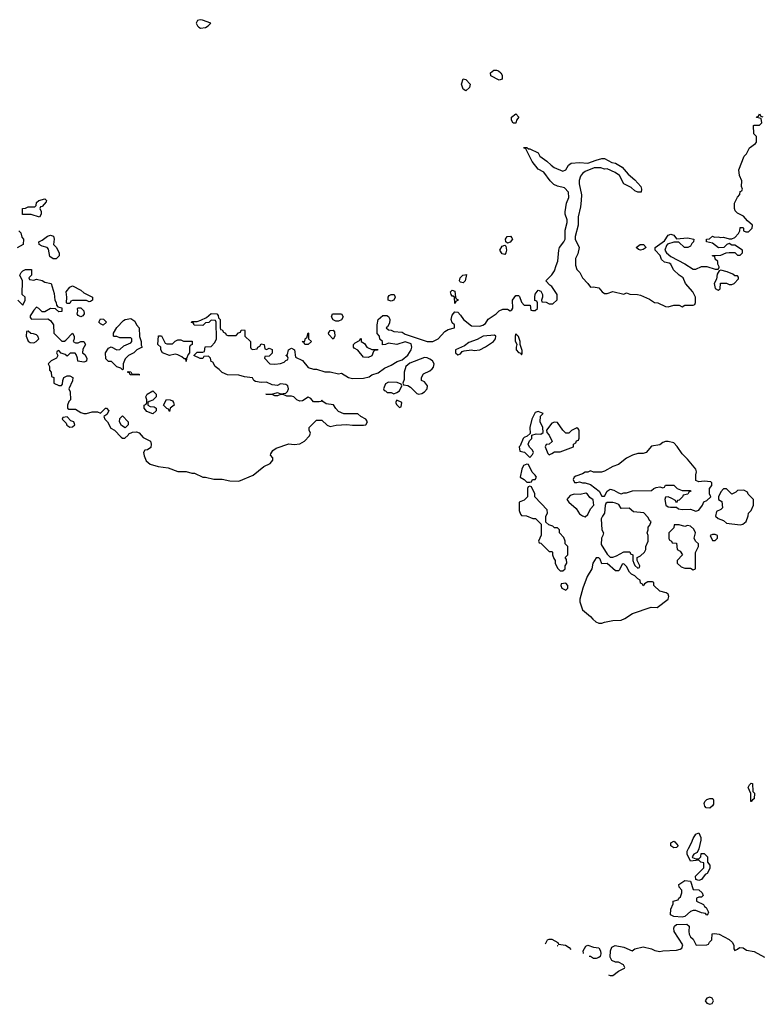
# Model space of a CAD drawing. Header units: inches. Extents: x 2735672 to 2903319, y 894031 to 1029782.
# Tile 3 of 167: x 2753788 to 2759142, y 997445 to 1004554. Entities that reach past the tile are written whole.
import ezdxf

# ---------------------------------------------------------------- set-up
doc = ezdxf.new("R2010")
doc.units = ezdxf.units.IN
doc.header["$MEASUREMENT"] = 0
doc.layers.add('C7050', color=7, linetype='Continuous')
doc.layers.add('C7959', color=7, linetype='Continuous')

msp = doc.modelspace()

# ---------------------------------------------------------------- linework, layer by layer
at = {"layer": 'C7050', "color": 4}
for points, elevation in [([(2755090, 1004554.5), (2755070.8, 1004549.2), (2755062.8, 1004530), (2755070.8, 1004510), (2755080.9, 1004500.9), (2755093.7, 1004493.7), (2755130, 1004499.1), (2755149, 1004510), (2755168.7, 1004530), (2755108, 1004552)], 16), ([(2757010, 1004040.7), (2756990, 1004053.2), (2756977.4, 1004090), (2756990, 1004126.8), (2757010, 1004123), (2757039.1, 1004090), (2757035.8, 1004064.2)], 12), ([(2757250, 1004118), (2757189.1, 1004149.1), (2757188, 1004170), (2757210, 1004191), (2757230, 1004191), (2757245.4, 1004185.4), (2757262, 1004170), (2757270, 1004154), (2757270, 1004126)], 12), ([(2757350, 1003808), (2757338, 1003830), (2757338, 1003850), (2757370, 1003874), (2757391, 1003850), (2757374, 1003830), (2757370, 1003808)], 12), ([(2753930, 1003128.7), (2753870, 1003149), (2753807.3, 1003147.3), (2753808, 1003192), (2753830, 1003194), (2753850, 1003202), (2753898, 1003202), (2753907.3, 1003212.7), (2753910, 1003234), (2753926, 1003250), (2753970, 1003262), (2753982, 1003250), (2753979.6, 1003240.4), (2753950, 1003206), (2753938, 1003202), (2753934, 1003190), (2753942, 1003170), (2753942, 1003150)], 12), ([(2754030, 1002828), (2754004.7, 1002844.7), (2753996.4, 1002896.4), (2753986, 1002910), (2753950, 1002918), (2753928, 1002932), (2753926, 1002950), (2753930, 1002954), (2753950, 1002962), (2753989.1, 1002990.9), (2754010, 1002998), (2754031, 1002991), (2754036, 1002970), (2754032, 1002930), (2754050.9, 1002910.9), (2754072, 1002870), (2754072, 1002850), (2754050, 1002828)], 12), ([(2757310, 1002942), (2757298, 1002950), (2757295.3, 1002970), (2757308, 1002990), (2757330.6, 1002990.6), (2757339.8, 1002979.8), (2757344.7, 1002970), (2757330, 1002949)], 12), ([(2757290, 1002859.3), (2757270, 1002862.7), (2757255.1, 1002890), (2757270, 1002918.8), (2757290, 1002926), (2757298.5, 1002918.5), (2757301.6, 1002890), (2757298, 1002870)], 12), ([(2758270, 1002889.3), (2758254.6, 1002894.6), (2758238, 1002910), (2758268, 1002930), (2758292, 1002930), (2758311.3, 1002910), (2758290, 1002895.3)], 12), ([(2756990, 1002655.3), (2756970, 1002658), (2756964.7, 1002664.7), (2756962, 1002670), (2756968.7, 1002690), (2756988, 1002710), (2757014, 1002714), (2757004.7, 1002670)], 12), ([(2758850, 1002746), (2758838, 1002742), (2758823.6, 1002716.4), (2758819.6, 1002680.4), (2758802, 1002650), (2758810, 1002614), (2758830, 1002602), (2758846, 1002610), (2758848, 1002652), (2758890, 1002652), (2758910, 1002642), (2758930, 1002642), (2758946, 1002650), (2758976.4, 1002683.6), (2758976.4, 1002696.4), (2758970, 1002706), (2758950, 1002706), (2758936.4, 1002716.4), (2758894.6, 1002734.6)], 12), ([(2754290, 1002518), (2754270, 1002526), (2754170, 1002526), (2754158, 1002522), (2754150, 1002506), (2754130, 1002506), (2754126, 1002510), (2754128, 1002550), (2754122, 1002590), (2754150, 1002622), (2754170, 1002632), (2754230, 1002602), (2754250, 1002582), (2754314, 1002550), (2754314, 1002530), (2754299.6, 1002520.4)], 12), ([(2756470, 1002522), (2756448.9, 1002528.9), (2756448, 1002550), (2756456.4, 1002563.6), (2756469.1, 1002570.9), (2756492, 1002570), (2756498, 1002550), (2756490, 1002528.7)], 12), ([(2756930, 1002506), (2756926, 1002550), (2756918, 1002558), (2756910, 1002558), (2756902, 1002570), (2756898, 1002590), (2756910, 1002602), (2756930, 1002594), (2756934, 1002550), (2756938, 1002538), (2756950, 1002534), (2756950.9, 1002530.9), (2756950, 1002526), (2756938, 1002522)], 12), ([(2754230, 1002408), (2754210, 1002418), (2754202, 1002430), (2754208, 1002450), (2754206, 1002470), (2754210, 1002474), (2754230, 1002474), (2754251.6, 1002451.6), (2754252, 1002430), (2754243.6, 1002416.4)], 12), ([(2756070, 1002378), (2756050, 1002388), (2756038, 1002410), (2756046, 1002430), (2756110.9, 1002430.9), (2756122, 1002410), (2756110, 1002388), (2756090, 1002378)], 12), ([(2754390, 1002348), (2754370, 1002358), (2754358, 1002370), (2754370, 1002394), (2754392, 1002392), (2754414, 1002370)], 12), ([(2754530, 1002026), (2754518, 1002038), (2754490, 1002048), (2754450, 1002086), (2754430, 1002086), (2754410, 1002106), (2754406, 1002150), (2754430, 1002182), (2754448.4, 1002191.6), (2754490, 1002171.3), (2754510, 1002172), (2754540.2, 1002199.8), (2754590, 1002222), (2754598, 1002230), (2754598, 1002250), (2754590, 1002258), (2754510, 1002258), (2754490, 1002268), (2754470, 1002266), (2754466, 1002270), (2754466, 1002290), (2754488.7, 1002331.3), (2754538, 1002382), (2754549.2, 1002390.8), (2754590, 1002396), (2754618, 1002378), (2754631.1, 1002351.1), (2754651.3, 1002330), (2754652, 1002268), (2754664.7, 1002230), (2754664.7, 1002204.7), (2754672, 1002190), (2754634, 1002170), (2754611.6, 1002148.4), (2754574, 1002130), (2754550, 1002106), (2754534, 1002070), (2754534, 1002030)], 12), ([(2753850, 1002306), (2753838, 1002302), (2753834, 1002270), (2753850, 1002234), (2753863.6, 1002223.6), (2753890, 1002222), (2753906, 1002230), (2753926, 1002250), (2753918, 1002270), (2753910, 1002278), (2753887.3, 1002287.3), (2753868, 1002288)], 12), ([(2755870, 1002208), (2755846, 1002210), (2755842, 1002222), (2755828, 1002230), (2755846, 1002234), (2755850, 1002254), (2755862, 1002258), (2755870, 1002294), (2755874, 1002290), (2755874, 1002250), (2755894, 1002230)], 12), ([(2756050, 1002248), (2756020.4, 1002280.4), (2756018, 1002290), (2756030, 1002311.3), (2756051.6, 1002311.6), (2756059.6, 1002299.6), (2756062, 1002270)], 12), ([(2757215.3, 1002275.3), (2757134, 1002270), (2757090, 1002244), (2757030, 1002224), (2756999.8, 1002200.2), (2756934, 1002170), (2756934, 1002150), (2756950, 1002134), (2756970, 1002142), (2756982, 1002158), (2756996.4, 1002163.6), (2757050, 1002171.3), (2757070, 1002166), (2757110, 1002171.3), (2757150, 1002191.3), (2757208, 1002230), (2757222, 1002250), (2757226, 1002270)], 12), ([(2757370, 1002286), (2757364.7, 1002270), (2757365.4, 1002234.6), (2757378, 1002210), (2757371.3, 1002190), (2757371.3, 1002170), (2757390, 1002151.3), (2757406, 1002146), (2757410, 1002134), (2757415.3, 1002144.7), (2757414.6, 1002165.4), (2757402, 1002210), (2757402, 1002230), (2757390, 1002266)], 12), ([(2754850, 1002214), (2754890, 1002214), (2754910, 1002234), (2754930, 1002242), (2754950, 1002242), (2754970, 1002234), (2755032.7, 1002232.7), (2755034, 1002210), (2755018, 1002202), (2755014, 1002190), (2755014, 1002150), (2755003.6, 1002136.4), (2754992.7, 1002107.3), (2754990, 1002086), (2754986, 1002106), (2754974, 1002106), (2754959.3, 1002119.3), (2754930, 1002134), (2754910, 1002139), (2754869.1, 1002129.1), (2754818, 1002150), (2754806, 1002170), (2754806, 1002190), (2754786, 1002210), (2754788.9, 1002271.1), (2754811.1, 1002271.1), (2754838, 1002218)], 12), ([(2756330, 1002172), (2756372.7, 1002172.7), (2756370, 1002168), (2756352.7, 1002167.3), (2756342, 1002158), (2756330, 1002128), (2756303.6, 1002116.4), (2756270, 1002118), (2756230, 1002168), (2756203.1, 1002183.1), (2756198, 1002190), (2756198, 1002210), (2756210, 1002222), (2756242, 1002238), (2756250, 1002254), (2756254, 1002250), (2756254, 1002230), (2756276.9, 1002216.9), (2756294, 1002190)], 12), ([(2756710, 1002115.1), (2756604.5, 1002075.5), (2756576, 1002050), (2756562.8, 1002010), (2756563.6, 1001956.4), (2756554, 1001930), (2756558, 1001918), (2756590, 1001914), (2756610, 1001902), (2756655.3, 1001855.3), (2756670, 1001851), (2756690, 1001854.8), (2756710, 1001867.3), (2756729.2, 1001890), (2756732.3, 1001910), (2756710, 1001939), (2756688, 1001950), (2756688, 1001970), (2756702, 1001998), (2756750, 1002018), (2756766.3, 1002033.7), (2756774.5, 1002045.5), (2756779.3, 1002070), (2756769, 1002090), (2756750, 1002102.7), (2756730, 1002112.7)], 12), ([(2754610, 1001994), (2754650, 1001994), (2754650, 1001988), (2754589.1, 1001989.1), (2754586, 1001990), (2754582, 1002002), (2754566, 1002010), (2754570, 1002014), (2754590, 1002012), (2754598, 1001998)], 12), ([(2756450, 1001938), (2756430, 1001926), (2756414, 1001890), (2756418, 1001878), (2756430, 1001874), (2756442, 1001862), (2756470, 1001862), (2756490, 1001854), (2756510, 1001862), (2756530, 1001874), (2756546, 1001910), (2756542, 1001922), (2756514, 1001934)], 12), ([(2754750, 1001708), (2754704.7, 1001724.7), (2754686, 1001750), (2754686, 1001770), (2754702, 1001778), (2754706, 1001790), (2754706, 1001810), (2754698, 1001830), (2754708, 1001850), (2754750, 1001874), (2754774, 1001850), (2754772, 1001830), (2754750, 1001806), (2754722, 1001798), (2754714, 1001790), (2754714, 1001770), (2754730, 1001762), (2754759.6, 1001759.6), (2754774, 1001750), (2754774, 1001730)], 12), ([(2754870, 1001726), (2754862, 1001742), (2754850, 1001746), (2754826, 1001770), (2754848.7, 1001811.3), (2754874, 1001810), (2754890, 1001802), (2754898, 1001790), (2754902, 1001770), (2754874, 1001750)], 12), ([(2756510, 1001806), (2756502, 1001790), (2756510, 1001774), (2756530, 1001754), (2756542, 1001758), (2756546, 1001790)], 12), ([(2757530, 1001726), (2757510, 1001718), (2757486, 1001670), (2757471.3, 1001610), (2757474, 1001566), (2757452.7, 1001547.3), (2757430, 1001538), (2757422, 1001530), (2757402, 1001478), (2757394, 1001470), (2757398, 1001438), (2757432.7, 1001432.7), (2757470, 1001394), (2757490, 1001414), (2757498, 1001430), (2757490, 1001446), (2757467.3, 1001467.3), (2757458, 1001490), (2757467.3, 1001512.7), (2757486, 1001530), (2757486, 1001554), (2757516.4, 1001563.6), (2757550, 1001562), (2757567.3, 1001572.7), (2757564, 1001610), (2757545.2, 1001650), (2757548.4, 1001691.6), (2757566, 1001710)], 12), ([(2754130, 1001686), (2754098, 1001682), (2754094, 1001670), (2754122, 1001642), (2754127.1, 1001627.1), (2754150, 1001612), (2754170, 1001614), (2754186, 1001630), (2754178, 1001650), (2754158, 1001658)], 12), ([(2754550, 1001608), (2754523.1, 1001623.1), (2754508, 1001650), (2754510, 1001674), (2754530, 1001694), (2754572, 1001650), (2754572, 1001630)], 12), ([(2757650, 1001648), (2757630, 1001642), (2757592, 1001590), (2757592.7, 1001572.7), (2757610, 1001554), (2757631.6, 1001508.4), (2757611.6, 1001488.4), (2757590, 1001486), (2757582, 1001470), (2757601, 1001421), (2757610, 1001412), (2757630, 1001422), (2757650, 1001434), (2757690, 1001434), (2757786, 1001470), (2757786, 1001490), (2757802, 1001498), (2757807.3, 1001512.7), (2757822, 1001518), (2757827.3, 1001532.7), (2757828, 1001590), (2757820.4, 1001600.4), (2757810, 1001608), (2757771.6, 1001588.4), (2757751.6, 1001568.4), (2757730, 1001568.7), (2757708, 1001590), (2757670, 1001646)], 12), ([(2758470, 1001508), (2758450, 1001508), (2758430, 1001502), (2758410, 1001484), (2758350, 1001475.3), (2758310, 1001428.7), (2758290, 1001422), (2758250, 1001422), (2758211.1, 1001408.9), (2758170, 1001388), (2758110, 1001342), (2758070, 1001328.7), (2758010, 1001295.3), (2757988.4, 1001288.4), (2757930, 1001288), (2757910, 1001298), (2757890, 1001288), (2757870, 1001288), (2757850, 1001275.3), (2757802, 1001258), (2757792, 1001250), (2757784.7, 1001235.3), (2757792.7, 1001212.7), (2757810, 1001212), (2757830, 1001218), (2757850, 1001211.3), (2757870, 1001211.3), (2757910, 1001198), (2757971.3, 1001150), (2757990, 1001114), (2758010, 1001114), (2758029.2, 1001150.8), (2758050, 1001164.7), (2758078, 1001158), (2758110, 1001138), (2758130, 1001131.3), (2758150, 1001138), (2758170, 1001138), (2758211.6, 1001151.6), (2758350, 1001154), (2758366, 1001170), (2758383.1, 1001176.9), (2758410, 1001182), (2758430, 1001174), (2758442, 1001178), (2758450, 1001194), (2758510, 1001194), (2758534, 1001170), (2758570, 1001154), (2758630, 1001154), (2758634, 1001150), (2758618, 1001142), (2758611.6, 1001128.4), (2758578, 1001122), (2758574, 1001110), (2758550, 1001086), (2758538, 1001082), (2758530, 1001066), (2758522, 1001082), (2758496.4, 1001096.4), (2758470, 1001108), (2758450, 1001106), (2758444.7, 1001090), (2758452, 1001050), (2758470, 1001038), (2758486, 1001034), (2758530, 1001034), (2758543.6, 1001023.6), (2758570, 1001018), (2758630, 1001021), (2758670, 1001004.7), (2758690, 1001012), (2758718, 1001050), (2758727.3, 1001072.7), (2758750, 1001082), (2758778, 1001110), (2758768, 1001130), (2758768, 1001170), (2758786, 1001190), (2758786, 1001210), (2758778, 1001218), (2758730, 1001222), (2758690, 1001218), (2758670, 1001226), (2758668.4, 1001268.4), (2758675.3, 1001290), (2758668.7, 1001310), (2758610, 1001382), (2758570, 1001419), (2758533.6, 1001473.6), (2758510, 1001498)], 12), ([(2757450, 1001346), (2757424.7, 1001335.3), (2757412, 1001310), (2757402, 1001250), (2757430, 1001234), (2757450, 1001214), (2757470, 1001214), (2757482, 1001218), (2757490, 1001234), (2757510, 1001234), (2757518, 1001250), (2757510, 1001266), (2757488.4, 1001288.4), (2757462, 1001342)], 12), ([(2757470, 1001186), (2757458, 1001182), (2757454, 1001170), (2757454, 1001110), (2757430, 1001086), (2757394, 1001070), (2757394, 1001010), (2757403.6, 1000983.6), (2757410, 1000974), (2757447.3, 1000972.7), (2757492.7, 1000952.7), (2757511.6, 1000951.6), (2757552.7, 1000912.7), (2757552.7, 1000832.7), (2757534, 1000790), (2757538, 1000778), (2757550, 1000774), (2757610, 1000714), (2757630, 1000714), (2757634, 1000710), (2757634, 1000690), (2757643.6, 1000663.6), (2757654, 1000650), (2757654, 1000630), (2757670, 1000594), (2757690, 1000574), (2757710, 1000574), (2757726, 1000590), (2757726, 1000610), (2757738, 1000630), (2757736.4, 1000656.4), (2757726, 1000670), (2757746, 1000690), (2757746, 1000750), (2757726, 1000770), (2757726, 1000790), (2757716.4, 1000816.4), (2757686, 1000850), (2757686, 1000870), (2757670, 1000886), (2757650, 1000886), (2757636.4, 1000896.4), (2757607.3, 1000907.3), (2757587.3, 1000927.3), (2757586, 1000970), (2757598, 1000990), (2757596.4, 1001016.4), (2757506, 1001110), (2757506, 1001130), (2757482, 1001182)], 12), ([(2758890, 1001166), (2758870, 1001166), (2758850, 1001146), (2758834, 1001110), (2758834, 1001090), (2758856, 1001076), (2758862, 1001030), (2758850, 1001018), (2758818, 1001002), (2758812, 1000970), (2758830, 1000952), (2758870, 1000938), (2758890, 1000918), (2758990, 1000906.8), (2759009.2, 1000910.8), (2759034, 1000930), (2759048.4, 1000971.6), (2759048.7, 1000990), (2759068, 1001010), (2759086, 1001050), (2759086, 1001090), (2759047.3, 1001127.3), (2759042, 1001142), (2759016.4, 1001156.4), (2758970, 1001155.3), (2758958, 1001142), (2758930, 1001128)], 12), ([(2757874.6, 1001134.6), (2757834.8, 1001125.2), (2757790, 1001129), (2757762, 1001118), (2757738, 1001090), (2757751.3, 1001070), (2757804.5, 1001024.5), (2757830, 1000986), (2757850, 1000971), (2757870, 1000964.7), (2757890, 1000982), (2757910, 1001022), (2757934, 1001050), (2757928, 1001088), (2757903.1, 1001103.1), (2757888.4, 1001128.4)], 12), ([(2758070, 1001069), (2758030, 1001068.7), (2758019.6, 1001060.4), (2758014.4, 1001045.6), (2758010.8, 1000990), (2757994.8, 1000970), (2757986.8, 1000950), (2757991.1, 1000871.1), (2758002, 1000850), (2757998, 1000830), (2757987.3, 1000810), (2757985.8, 1000765.8), (2758030, 1000694), (2758050, 1000674), (2758070, 1000674), (2758096.4, 1000683.6), (2758148.4, 1000711.6), (2758192.7, 1000712.7), (2758198, 1000698), (2758214, 1000690), (2758214, 1000650), (2758222, 1000630), (2758230, 1000614), (2758250, 1000594), (2758262, 1000598), (2758266, 1000610), (2758246, 1000650), (2758246, 1000670), (2758270, 1000682), (2758298, 1000710), (2758308, 1000730), (2758308.4, 1000751.6), (2758326, 1000790), (2758326, 1000830), (2758318, 1000850), (2758326, 1000870), (2758326, 1000890), (2758336.4, 1000903.6), (2758346, 1000930), (2758336.4, 1000936.4), (2758323.1, 1000963.1), (2758294.6, 1000994.6), (2758220.4, 1001000.4), (2758187.3, 1001027.3), (2758130, 1001026), (2758112.9, 1001052.9), (2758090, 1001064)], 12), ([(2758550, 1000908), (2758514, 1000906), (2758510, 1000886), (2758474, 1000850), (2758474, 1000810), (2758478, 1000798), (2758494, 1000790), (2758498, 1000778), (2758530, 1000774), (2758534, 1000730), (2758556.9, 1000716.9), (2758574, 1000690), (2758534, 1000650), (2758534, 1000630), (2758563.6, 1000603.6), (2758590, 1000594), (2758630, 1000594), (2758650, 1000582), (2758666, 1000590), (2758667.3, 1000707.3), (2758688.7, 1000750), (2758688, 1000770), (2758668, 1000790), (2758658, 1000810), (2758668, 1000850), (2758654.6, 1000874.6), (2758630, 1000898), (2758610, 1000902), (2758590, 1000895.3)], 12), ([(2758810, 1000838), (2758790, 1000838), (2758774, 1000830), (2758790, 1000794), (2758810, 1000794), (2758826, 1000810), (2758826, 1000830)], 12), ([(2757970, 1000668), (2757950, 1000668), (2757926, 1000630), (2757918, 1000590), (2757885.8, 1000534.2), (2757853.4, 1000450), (2757831, 1000370), (2757831, 1000350), (2757850, 1000292), (2757910, 1000244.7), (2757924.9, 1000224.9), (2757947.3, 1000207.3), (2757970, 1000198), (2757990, 1000198), (2758010, 1000204.7), (2758070, 1000216), (2758130, 1000218), (2758158, 1000230), (2758213.2, 1000266.8), (2758347.2, 1000312.8), (2758390, 1000310.7), (2758468.7, 1000370), (2758475.3, 1000390), (2758470, 1000406), (2758456.4, 1000416.4), (2758409.1, 1000429.1), (2758366, 1000470), (2758366, 1000490), (2758356.4, 1000496.4), (2758323.6, 1000496.4), (2758298, 1000482), (2758290, 1000466), (2758282, 1000482), (2758270, 1000486), (2758268, 1000508), (2758250, 1000518), (2758230, 1000538), (2758206, 1000550), (2758190, 1000566), (2758170, 1000606), (2758150, 1000626), (2758138, 1000622), (2758118.8, 1000581.2), (2758110, 1000575.3), (2758090, 1000574), (2758030, 1000628), (2757990, 1000626), (2757979, 1000659)], 12), ([(2757730, 1000486), (2757698, 1000482), (2757694, 1000470), (2757702, 1000450), (2757730, 1000434), (2757746, 1000450), (2757746, 1000470)], 12)]:
    msp.add_lwpolyline(points, close=True, dxfattribs=dict(at, elevation=elevation))
at = {"layer": 'C7050', "color": 4, "elevation": 12}
for points in [[(2753774, 1002530), (2753810, 1002494), (2753826, 1002530), (2753826, 1002550), (2753806, 1002570), (2753808.4, 1002668.4), (2753788, 1002710), (2753798, 1002730), (2753810, 1002742), (2753830, 1002751.3), (2753872, 1002750), (2753874, 1002710), (2753854, 1002690), (2753858, 1002678), (2753890, 1002674), (2753910, 1002682), (2753950, 1002671.3), (2753970, 1002658), (2754014, 1002650), (2754036.9, 1002576.9), (2754042, 1002530), (2754051.6, 1002511.6), (2754052.7, 1002492.7), (2754062, 1002482), (2754092.7, 1002472.7), (2754091.6, 1002448.4), (2754070, 1002446), (2754047.3, 1002467.3), (2754010, 1002468), (2753970, 1002446), (2753950, 1002446), (2753926, 1002470), (2753910, 1002478), (2753890, 1002458), (2753872, 1002430), (2753863.6, 1002416.4), (2753863.6, 1002403.6), (2753872.7, 1002392.7), (2753990, 1002394), (2754010, 1002382), (2754031.6, 1002351.6), (2754034, 1002290), (2754092.7, 1002232.7), (2754110, 1002232), (2754120.4, 1002239.6), (2754170, 1002292), (2754182, 1002270), (2754182, 1002250), (2754174, 1002230), (2754190, 1002222), (2754210, 1002222), (2754228.9, 1002231.1), (2754250, 1002231.3), (2754262, 1002210), (2754243.6, 1002176.4), (2754242, 1002150), (2754256.9, 1002136.9), (2754271.6, 1002111.6), (2754270, 1002088), (2754250, 1002082), (2754208, 1002088), (2754206, 1002110), (2754196.4, 1002136.4), (2754187.3, 1002147.3), (2754152.7, 1002147.3), (2754130, 1002126), (2754116.4, 1002136.4), (2754087.3, 1002147.3), (2754070, 1002166), (2754058, 1002162), (2754054, 1002150), (2754062, 1002130), (2754054, 1002110), (2754014, 1002090), (2753994, 1002070), (2754002, 1002050), (2754003.6, 1002023.6), (2754014, 1002010), (2754018, 1001978), (2754034, 1001970), (2754034, 1001930), (2754070, 1001914), (2754090, 1001914), (2754096.4, 1001923.6), (2754098, 1001950), (2754106, 1001970), (2754130, 1001982), (2754150, 1001982), (2754172, 1001970), (2754170, 1001946), (2754142, 1001890), (2754152.7, 1001867.3), (2754154, 1001810), (2754143.6, 1001796.4), (2754134, 1001770), (2754134, 1001750), (2754142, 1001742), (2754190, 1001742), (2754230, 1001718), (2754250, 1001711.3), (2754270, 1001711.3), (2754310, 1001722), (2754350, 1001722), (2754370, 1001714), (2754406, 1001750), (2754414, 1001750), (2754432, 1001730), (2754416.9, 1001703.1), (2754394, 1001690), (2754402, 1001670), (2754422, 1001650), (2754444.7, 1001604.7), (2754471.1, 1001591.1), (2754519.6, 1001539.6), (2754530, 1001532), (2754547.3, 1001532.7), (2754570, 1001554), (2754575.3, 1001564.7), (2754603.1, 1001576.9), (2754630, 1001578), (2754651.1, 1001571.1), (2754678, 1001538), (2754731.3, 1001510), (2754738, 1001490), (2754735.3, 1001464.7), (2754710, 1001448), (2754690, 1001446), (2754682, 1001430), (2754685.4, 1001405.4), (2754702, 1001370), (2754730, 1001344.7), (2754787.1, 1001327.1), (2754858.5, 1001318.5), (2754930, 1001291), (2754990, 1001291), (2755030, 1001281), (2755050, 1001281), (2755110, 1001252), (2755130, 1001251.3), (2755190, 1001236), (2755250, 1001236), (2755304, 1001224), (2755370, 1001223), (2755474.1, 1001265.9), (2755550, 1001327.7), (2755595.3, 1001350), (2755614.6, 1001374.6), (2755615.3, 1001390), (2755598, 1001410), (2755600.4, 1001419.6), (2755616.4, 1001443.6), (2755640.2, 1001459.8), (2755730, 1001491.3), (2755770, 1001487.7), (2755810, 1001490.8), (2755844, 1001510), (2755879, 1001550), (2755888, 1001570), (2755878, 1001590), (2755878, 1001610), (2755930, 1001662), (2755970, 1001662), (2756007.5, 1001627.5), (2756030, 1001618), (2756073.6, 1001626.4), (2756150, 1001631.3), (2756190, 1001626.8), (2756270, 1001626.8), (2756286, 1001630), (2756298, 1001650), (2756286, 1001670), (2756250, 1001688), (2756230, 1001708), (2756128.9, 1001708.9), (2756090, 1001726), (2756070, 1001746), (2756053.6, 1001773.6), (2756000.4, 1001780.4), (2755976.4, 1001796.4), (2755970, 1001806), (2755962, 1001798), (2755950, 1001795.3), (2755910, 1001795.3), (2755890, 1001818), (2755870, 1001828), (2755830, 1001802), (2755810, 1001799), (2755788, 1001810), (2755766, 1001830), (2755750, 1001835.3), (2755716.4, 1001836.4), (2755690, 1001848), (2755670, 1001848), (2755650, 1001838), (2755630, 1001838), (2755610, 1001848), (2755566, 1001850), (2755608.9, 1001851.1), (2755650, 1001862), (2755670, 1001852), (2755710, 1001858), (2755722, 1001870), (2755728.7, 1001890), (2755724, 1001910), (2755710, 1001921.2), (2755670, 1001925.2), (2755650, 1001914), (2755610, 1001917.2), (2755570, 1001938), (2755530, 1001935.3), (2755490, 1001942), (2755478, 1001950), (2755468, 1001968), (2755410, 1001975.3), (2755370, 1001988.7), (2755289, 1001989), (2755250, 1002006), (2755228.4, 1002028.4), (2755198, 1002050), (2755182, 1002082), (2755170, 1002086), (2755166, 1002110), (2755150, 1002126), (2755118, 1002122), (2755111.1, 1002108.9), (2755090.9, 1002109.1), (2755046, 1002130), (2755070, 1002154), (2755110, 1002154), (2755122, 1002158), (2755127.3, 1002192.7), (2755170, 1002194), (2755196.4, 1002223.6), (2755208, 1002250), (2755206, 1002370), (2755202, 1002382), (2755170, 1002386), (2755152.7, 1002367.3), (2755130, 1002366), (2755110, 1002346), (2755048.4, 1002348.4), (2755042, 1002362), (2755027.3, 1002367.3), (2755030, 1002374), (2755070, 1002374), (2755096.4, 1002383.6), (2755136.4, 1002403.6), (2755170, 1002432), (2755211.6, 1002431.6), (2755219.6, 1002419.6), (2755222, 1002402), (2755234, 1002390), (2755234, 1002330), (2755238, 1002318), (2755250, 1002314), (2755258, 1002298), (2755274, 1002290), (2755278, 1002278), (2755290, 1002274), (2755350, 1002274), (2755367.3, 1002292.7), (2755382, 1002298), (2755387.3, 1002312.7), (2755410, 1002314), (2755414, 1002310), (2755414, 1002270), (2755454, 1002230), (2755454, 1002190), (2755458, 1002178), (2755470, 1002174), (2755502, 1002178), (2755506, 1002190), (2755522, 1002198), (2755530, 1002214), (2755552, 1002210), (2755558, 1002178), (2755570, 1002174), (2755590, 1002182), (2755610, 1002174), (2755610, 1002146), (2755590, 1002126), (2755558, 1002122), (2755554, 1002110), (2755594, 1002070), (2755630, 1002066), (2755670, 1002072), (2755698, 1002082), (2755710, 1002094), (2755722, 1002098), (2755726, 1002110), (2755722, 1002122), (2755708, 1002130), (2755722, 1002138), (2755728.9, 1002171.1), (2755750, 1002182), (2755772, 1002170), (2755778, 1002118), (2755830, 1002094), (2755870, 1002042), (2755910, 1002031.3), (2755930.9, 1002030.9), (2755990, 1002012), (2756030, 1002012), (2756090, 1001998), (2756110, 1002002), (2756162, 1001970), (2756190, 1001962.8), (2756270, 1001966), (2756310, 1001976), (2756329.4, 1001990.6), (2756376, 1002004), (2756422.7, 1002037.3), (2756470, 1002058.8), (2756513.2, 1002086.8), (2756550, 1002098), (2756590, 1002131), (2756614, 1002170), (2756619, 1002190), (2756613.2, 1002213.2), (2756570, 1002228.7), (2756510, 1002208), (2756450, 1002218), (2756430, 1002208), (2756407.3, 1002207.3), (2756406, 1002230), (2756388.4, 1002248.4), (2756386, 1002270), (2756368.4, 1002288.4), (2756368, 1002350), (2756375.3, 1002390), (2756410, 1002418.8), (2756438, 1002418), (2756450.7, 1002410.7), (2756458, 1002398), (2756461, 1002390), (2756456.9, 1002363.1), (2756443.6, 1002336.4), (2756434, 1002330), (2756450, 1002314), (2756470, 1002312), (2756490, 1002302), (2756550, 1002298), (2756570, 1002284.7), (2756730, 1002231.3), (2756770, 1002231.3), (2756808, 1002250), (2756856.5, 1002303.5), (2756882, 1002318), (2756926, 1002330), (2756926, 1002350), (2756910, 1002366), (2756904, 1002390), (2756910, 1002422), (2756930, 1002444.7), (2756950, 1002442), (2756970, 1002422), (2756991.3, 1002390), (2757050, 1002344.7), (2757110, 1002341), (2757132.1, 1002347.9), (2757150, 1002361), (2757170, 1002392), (2757228, 1002430), (2757250, 1002452), (2757276.4, 1002463.6), (2757310, 1002464.7), (2757330, 1002452), (2757340.4, 1002459.6), (2757348.4, 1002471.6), (2757345.2, 1002530), (2757370, 1002562), (2757390, 1002562), (2757396, 1002556), (2757410, 1002514), (2757430, 1002494), (2757472.7, 1002492.7), (2757478, 1002458), (2757490, 1002454), (2757510, 1002454), (2757526, 1002470), (2757526, 1002510), (2757522, 1002522), (2757507.3, 1002527.3), (2757506, 1002550), (2757508.4, 1002571.6), (2757530, 1002602), (2757550, 1002594), (2757562, 1002570), (2757562, 1002550), (2757554, 1002530), (2757558, 1002518), (2757590, 1002514), (2757610, 1002502), (2757636.4, 1002503.6), (2757667.3, 1002532.7), (2757668, 1002570), (2757630, 1002628), (2757616.4, 1002636.4), (2757586, 1002670), (2757630, 1002711.3), (2757650, 1002742), (2757660.2, 1002779.8), (2757674, 1002810), (2757679.3, 1002890), (2757685.2, 1002910), (2757717.2, 1002950), (2757725.2, 1002970), (2757726.3, 1003033.7), (2757741.2, 1003090), (2757741.2, 1003110), (2757726, 1003150), (2757726.3, 1003166.3), (2757736, 1003230), (2757752.3, 1003270), (2757749.3, 1003310), (2757720.9, 1003340.9), (2757670, 1003352.7), (2757643.6, 1003363.6), (2757617.2, 1003390), (2757572.3, 1003452.3), (2757530, 1003475.3), (2757488, 1003530), (2757442, 1003622), (2757430, 1003626), (2757428, 1003632), (2757450, 1003632), (2757462, 1003622), (2757470, 1003622), (2757530, 1003592), (2757542, 1003570), (2757593.7, 1003533.7), (2757624.5, 1003504.5), (2757647.7, 1003487.7), (2757710, 1003461), (2757730, 1003471.3), (2757750, 1003504.7), (2757770, 1003518.8), (2757830, 1003524), (2757890, 1003518), (2757950, 1003541), (2757990, 1003551), (2758010, 1003551), (2758062.8, 1003522.8), (2758090, 1003517.3), (2758138, 1003490), (2758179.8, 1003439.8), (2758230, 1003398), (2758271.3, 1003350), (2758278, 1003330), (2758274, 1003310), (2758250, 1003308), (2758230, 1003318), (2758203.1, 1003343.1), (2758149, 1003369), (2758118, 1003430), (2758088, 1003450), (2758030, 1003478), (2758010, 1003475.3), (2757984.7, 1003484.7), (2757936, 1003484), (2757870, 1003459), (2757850, 1003444), (2757835.9, 1003424.1), (2757827.5, 1003392.5), (2757827.3, 1003370), (2757844, 1003290), (2757842, 1003250), (2757836.7, 1003203.3), (2757818.8, 1003130), (2757821, 1003070), (2757797.3, 1002990), (2757798.8, 1002970), (2757826.8, 1002910), (2757816.8, 1002863.2), (2757801, 1002830), (2757801.4, 1002781.4), (2757810.6, 1002750.6), (2757830.8, 1002730), (2757850.7, 1002690.7), (2757890.7, 1002650.7), (2757910, 1002622), (2757930, 1002624.7), (2757970, 1002618), (2757992, 1002590), (2758010, 1002578), (2758030, 1002578), (2758070, 1002591), (2758150, 1002572), (2758170, 1002582), (2758192.7, 1002572.7), (2758248.9, 1002571.1), (2758270, 1002566), (2758335.3, 1002535.3), (2758370, 1002512), (2758394, 1002510), (2758450, 1002482.8), (2758470, 1002481), (2758510, 1002492), (2758550, 1002494), (2758570, 1002482), (2758590, 1002494), (2758650, 1002494), (2758662, 1002498), (2758667.3, 1002512.7), (2758668, 1002550), (2758648, 1002590), (2758595.3, 1002650), (2758578, 1002690), (2758548, 1002710), (2758508.9, 1002748.9), (2758488, 1002790), (2758477.2, 1002797.2), (2758443.7, 1002803.7), (2758422.5, 1002822.5), (2758412.9, 1002852.9), (2758375.3, 1002890), (2758375.3, 1002910), (2758442, 1002958), (2758470, 1002998), (2758490, 1003004.7), (2758510, 1002998), (2758530, 1002972), (2758610, 1002978.8), (2758654, 1002970), (2758652, 1002950), (2758640.7, 1002939.3), (2758630, 1002918), (2758611.1, 1002908.9), (2758588, 1002910), (2758547.3, 1002947.3), (2758510, 1002948), (2758465.4, 1002934.6), (2758456.9, 1002923.1), (2758446, 1002890), (2758458, 1002870), (2758490, 1002844.7), (2758590, 1002791), (2758650, 1002752), (2758670, 1002752), (2758710, 1002772), (2758748.4, 1002771.6), (2758810, 1002754), (2758830, 1002754), (2758838, 1002762), (2758838, 1002770), (2758828, 1002788), (2758827.3, 1002807.3), (2758810, 1002826), (2758806, 1002846), (2758794, 1002846), (2758788.9, 1002848.9), (2758790, 1002852), (2758850, 1002854), (2758888.4, 1002871.6), (2758910, 1002874), (2758950, 1002874), (2758970, 1002854), (2758990, 1002854), (2759006, 1002870), (2759006, 1002890), (2758950, 1002926), (2758930, 1002926), (2758910, 1002938), (2758894, 1002930), (2758871.6, 1002908.4), (2758832.7, 1002907.3), (2758790, 1002942), (2758746, 1002950), (2758746, 1002970), (2758767.3, 1002972.7), (2758790, 1002991), (2758804.7, 1002984.7), (2758830, 1002986), (2758850, 1002981), (2758870, 1002984.7), (2758910, 1002972), (2758930, 1002972), (2758950, 1002982), (2758978, 1003010), (2758988, 1003030), (2758990, 1003054), (2759010, 1003054), (2759014, 1003050), (2759014, 1003030), (2759030, 1003022), (2759050, 1003022), (2759075.3, 1003050), (2759078, 1003070), (2759042, 1003102), (2759014.6, 1003134.6), (2758970, 1003158), (2758954.6, 1003174.6), (2758949, 1003190), (2758949, 1003230), (2758970, 1003274), (2758987.3, 1003292.7), (2758990, 1003314), (2759002, 1003318), (2759006, 1003330), (2758998, 1003350), (2759002, 1003390), (2758984, 1003430), (2758979, 1003470), (2759018, 1003570), (2759035.3, 1003584.7), (2759058, 1003630), (2759100.4, 1003659.6), (2759108, 1003670), (2759108, 1003710), (2759088.7, 1003730), (2759086, 1003790), (2759090, 1003794), (2759130, 1003794), (2759146, 1003810), (2759142, 1003842), (2759108, 1003848), (2759110, 1003854), (2759122, 1003858), (2759130, 1003874), (2759138, 1003858), (2759152.7, 1003852.7)], [(2753782, 1003030), (2753796, 1003016), (2753803.6, 1002983.6), (2753814, 1002970), (2753812, 1002930), (2753770, 1002908)]]:
    msp.add_lwpolyline(points, dxfattribs=at)
at = {"layer": 'C7959', "color": 4, "elevation": 8}
for points in [[(2759070, 998908), (2759066, 998910), (2759067.3, 998967.3), (2759048, 999010), (2759058, 999030), (2759070, 999042), (2759079.6, 999039.6), (2759082, 998982), (2759092, 998970), (2759091.6, 998928.4), (2759078, 998922)], [(2758770, 998862), (2758744, 998864), (2758734.6, 998874.6), (2758730, 998894), (2758735.3, 998910), (2758750, 998924.7), (2758770, 998931.3), (2758791.6, 998931.6), (2758798, 998918), (2758796, 998890), (2758790, 998878)], [(2758670, 998494), (2758690, 998494), (2758706, 998510), (2758707.3, 998532.7), (2758730, 998534), (2758754, 998510), (2758754, 998470), (2758771, 998450), (2758770, 998426), (2758751.3, 998390), (2758738, 998382), (2758710, 998346), (2758690, 998338), (2758670, 998346), (2758668, 998370), (2758728, 998430), (2758726, 998466), (2758706, 998470), (2758690, 998486), (2758630, 998478), (2758608, 998530), (2758608, 998550), (2758615.3, 998570), (2758639, 998610), (2758650, 998642), (2758670, 998674), (2758690, 998682), (2758704.7, 998650), (2758704.7, 998630), (2758692, 998568), (2758678, 998542), (2758654, 998530), (2758642, 998510), (2758644.7, 998504.7)], [(2758510, 998575.3), (2758490, 998589), (2758488.9, 998611.1), (2758510, 998622), (2758516.9, 998616.9), (2758542, 998590), (2758530, 998578)], [(2758750, 998089.4), (2758739.3, 998099.3), (2758710, 998104.5), (2758670, 998122.9), (2758650, 998122.4), (2758630, 998114), (2758590, 998079), (2758570, 998074), (2758510, 998078), (2758486, 998090), (2758488, 998132), (2758506, 998170), (2758506, 998190), (2758542, 998198), (2758546, 998210), (2758559, 998221), (2758568.7, 998250), (2758568, 998270), (2758548, 998290), (2758546, 998310), (2758590, 998338), (2758630, 998334), (2758650, 998274), (2758690, 998272), (2758714, 998250), (2758722, 998230), (2758710, 998218), (2758690, 998218), (2758674, 998210), (2758674, 998190), (2758724.7, 998164.7), (2758731.6, 998151.6), (2758743.6, 998143.6), (2758762, 998110), (2758754, 998090)], [(2758770, 997495.3), (2758750, 997488), (2758738, 997470), (2758750, 997452), (2758770, 997444.7), (2758788.4, 997451.6), (2758798, 997470), (2758788.4, 997488.4)]]:
    msp.add_lwpolyline(points, close=True, dxfattribs=at)
for points in [[(2758039.9, 997657.1), (2758050, 997652), (2758070, 997652), (2758110, 997684.7), (2758155.3, 997704.7), (2758158, 997710), (2758146, 997730), (2758110, 997748), (2758088.9, 997748.9), (2758062, 997762), (2758050, 997786), (2758054, 997830), (2758062, 997858), (2758086, 997870), (2758150, 997858), (2758210, 997832), (2758230, 997844.7), (2758290, 997858.8), (2758350, 997846), (2758374.4, 997834.4), (2758410, 997826), (2758430, 997831), (2758530, 997834.8), (2758557.2, 997842.8), (2758568, 997850), (2758574.6, 997874.6), (2758514, 997970), (2758510, 997994), (2758515.3, 998010), (2758530, 998021), (2758603.6, 998023.6), (2758622, 998010), (2758618, 997970), (2758622, 997950), (2758631.6, 997931.6), (2758650, 997914), (2758672.7, 997872.7), (2758750, 997874), (2758762, 997878), (2758767.3, 997892.7), (2758786, 997910), (2758787.3, 997952.7), (2758803.1, 997956.9), (2758838, 997950), (2758910, 997912.7), (2758934.8, 997890), (2758944.7, 997870), (2758944.7, 997844.7), (2758950, 997834), (2758970, 997842), (2758985.2, 997854.8), (2759010, 997853), (2759036.1, 997836.1), (2759090, 997826), (2759164.2, 997784.2)], [(2757583.5, 997881), (2757598, 997910), (2757610, 997914.8), (2757630, 997914), (2757674, 997890), (2757678, 997878), (2757728, 997872), (2757755.3, 997855.3), (2757767.1, 997840.9)], [(2757674.3, 997864.6), (2757670, 997866), (2757669.3, 997865.8)], [(2757857.7, 997812.6), (2757855.3, 997830), (2757876.4, 997863.6), (2757889.1, 997870.9), (2757930, 997858), (2757970, 997852), (2757982, 997830), (2757984.7, 997810), (2757978, 997790), (2757970, 997782), (2757950, 997775.3), (2757930, 997775.3)], [(2757930, 997775.3), (2757910, 997788.7), (2757900.4, 997789.2)]]:
    msp.add_lwpolyline(points, dxfattribs=at)

doc.saveas('drawing.dxf')
